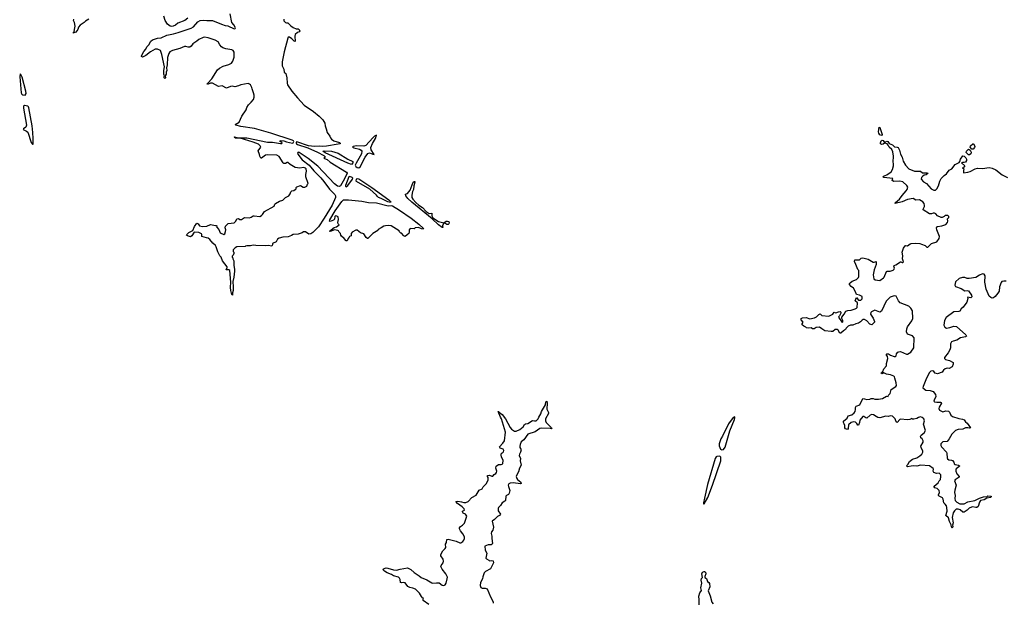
# Model space of a CAD drawing. Extents: x 2239781 to 2394849, y 665654 to 770575.
# Tile 101 of 147: x 2361545 to 2377745, y 693149 to 702729. Entities that reach past the tile are written whole.
import ezdxf

# ---------------------------------------------------------------- set-up
doc = ezdxf.new("R2010")
doc.units = 0

msp = doc.modelspace()

# ---------------------------------------------------------------- linework, layer by layer
at = {"layer": '0CON10XD'}
for points in [[(2365861, 701971), (2365893, 701915), (2365894, 701865), (2365922, 701842), (2365932, 701822), (2365942, 701775), (2365945, 701685), (2365954, 701655), (2366025, 701553), (2366115, 701445), (2366228, 701325), (2366381, 701221), (2366472, 701142), (2366531, 701081), (2366564, 701025), (2366569, 700985), (2366590, 700935), (2366603, 700875), (2366650, 700815), (2366658, 700785), (2366673, 700765), (2366715, 700737), (2366807, 700707), (2366823, 700695), (2366810, 700685), (2366785, 700680), (2366595, 700648), (2366534, 700644), (2366485, 700651), (2366395, 700641), (2366295, 700653), (2366105, 700719), (2366094, 700716), (2366093, 700703), (2366101, 700685), (2366115, 700674), (2366284, 700624), (2366445, 700551), (2366550, 700495), (2366570, 700475), (2366568, 700462), (2366550, 700455), (2366560, 700445), (2366605, 700430), (2366655, 700387), (2366923, 700223), (2366932, 700205), (2366888, 700112), (2366825, 699996), (2366805, 699984), (2366775, 699992), (2366725, 700032), (2366449, 700319), (2366292, 700445), (2366145, 700547), (2366125, 700550), (2366115, 700535), (2366120, 700515), (2366195, 700426), (2366309, 700339), (2366383, 700243), (2366498, 700128), (2366548, 700068), (2366642, 699942), (2366731, 699855), (2366742, 699835), (2366740, 699805), (2366685, 699677), (2366555, 699465), (2366459, 699325), (2366368, 699232), (2366335, 699208), (2366305, 699203), (2366245, 699238), (2366215, 699242), (2366190, 699225), (2366125, 699203), (2366045, 699197), (2366015, 699178), (2365965, 699160), (2365875, 699152), (2365813, 699137), (2365785, 699120), (2365763, 699077), (2365705, 699048), (2365703, 699025), (2365693, 699007), (2365635, 699013), (2365585, 699008), (2365433, 699013), (2365385, 699020), (2365345, 699008), (2365285, 699010), (2365263, 699007), (2365255, 699000), (2365115, 698992), (2365091, 698979), (2365060, 698945), (2365060, 698915), (2365067, 698907), (2365070, 698885), (2365060, 698855), (2365042, 698838), (2365040, 698825), (2365050, 698815), (2365050, 698795), (2365070, 698765), (2365068, 698685), (2365080, 698625), (2365080, 698595), (2365070, 698495), (2365052, 698425), (2365060, 698335), (2365057, 698273), (2365046, 698235), (2365045, 698200), (2365035, 698210), (2365019, 698275), (2365014, 698325), (2365019, 698415), (2365000, 698605), (2364984, 698614), (2364944, 698614), (2364960, 698655), (2364958, 698665), (2364880, 698765), (2364858, 698825), (2364840, 698845), (2364805, 698910), (2364780, 698995), (2364767, 699015), (2364725, 699053), (2364673, 699115), (2364645, 699134), (2364618, 699142), (2364540, 699165), (2364542, 699195), (2364538, 699205), (2364495, 699231), (2364415, 699234), (2364377, 699173), (2364355, 699158), (2364305, 699175), (2364291, 699185), (2364294, 699196), (2364330, 699230), (2364395, 699262), (2364422, 699328), (2364458, 699382), (2364483, 699373), (2364505, 699340), (2364555, 699330), (2364625, 699334), (2364687, 699363), (2364765, 699342), (2364777, 699347), (2364787, 699337), (2364785, 699320), (2364820, 699280), (2364844, 699225), (2364905, 699194), (2364921, 699209), (2364934, 699246), (2364938, 699275), (2364927, 699305), (2364932, 699335), (2364975, 699378), (2365075, 699390), (2365102, 699415), (2365120, 699455), (2365145, 699458), (2365165, 699442), (2365195, 699442), (2365244, 699476), (2365325, 699470), (2365351, 699479), (2365385, 699503), (2365405, 699506), (2365495, 699493), (2365525, 699508), (2365542, 699525), (2365574, 699576), (2365730, 699665), (2365742, 699695), (2365755, 699708), (2365820, 699745), (2365875, 699762), (2365920, 699805), (2365976, 699834), (2365997, 699863), (2366005, 699900), (2366023, 699917), (2366055, 699922), (2366080, 699935), (2366092, 699948), (2366092, 699968), (2366105, 699980), (2366165, 700000), (2366210, 699975), (2366237, 699973), (2366268, 699992), (2366280, 700025), (2366290, 700035), (2366252, 700145), (2366253, 700183), (2366264, 700236), (2366256, 700275), (2366245, 700287), (2366215, 700298), (2366155, 700290), (2366075, 700299), (2365996, 700346), (2365955, 700380), (2365945, 700380), (2365917, 700363), (2365893, 700363), (2365878, 700375), (2365817, 700477), (2365775, 700502), (2365615, 700509), (2365590, 700500), (2365525, 700454), (2365515, 700453), (2365495, 700482), (2365490, 700510), (2365471, 700575), (2365510, 700635), (2365504, 700655), (2365475, 700683), (2365387, 700717), (2365175, 700783), (2365095, 700778), (2365073, 700795), (2365079, 700801), (2365145, 700788), (2365285, 700784), (2365624, 700716), (2365705, 700716), (2365835, 700693), (2365860, 700695), (2365862, 700705), (2365824, 700734), (2365828, 700742), (2365890, 700735), (2365935, 700720), (2366035, 700700), (2366045, 700706), (2366053, 700725), (2366048, 700735), (2366026, 700746), (2365675, 700863), (2365410, 700940), (2365186, 700975), (2365104, 700995), (2365090, 701005), (2365155, 701045), (2365198, 701142), (2365271, 701245), (2365285, 701287), (2365309, 701331), (2365355, 701371), (2365391, 701415), (2365401, 701455), (2365401, 701485), (2365394, 701525), (2365370, 701590), (2365364, 701615), (2365343, 701655), (2365325, 701671), (2365305, 701678), (2365185, 701659), (2365145, 701641), (2365085, 701627), (2365043, 701633), (2365015, 701630), (2364945, 701603), (2364875, 701642), (2364815, 701628), (2364720, 701685), (2364684, 701686), (2364634, 701665), (2364631, 701675), (2364638, 701685), (2364706, 701755), (2364799, 701905), (2364835, 701932), (2364895, 701962), (2364987, 701993), (2365032, 702015), (2365053, 702045), (2365076, 702115), (2365076, 702195), (2365060, 702220), (2365035, 702234), (2364935, 702251), (2364885, 702267), (2364863, 702283), (2364836, 702315), (2364810, 702365), (2364760, 702390), (2364645, 702431), (2364585, 702439), (2364565, 702436), (2364490, 702405), (2364462, 702378), (2364396, 702334), (2364365, 702292), (2364345, 702278), (2364317, 702277), (2364279, 702289), (2364255, 702290), (2364180, 702255), (2364058, 702222), (2364015, 702200), (2363999, 702175), (2363977, 702105), (2363974, 701985), (2363962, 701935), (2363966, 701895), (2363957, 701865), (2363957, 701835), (2363940, 701805), (2363946, 701774), (2363935, 701760), (2363922, 701775), (2363923, 701797), (2363930, 701805), (2363918, 701835), (2363917, 701895), (2363927, 701953), (2363886, 702155), (2363863, 702223), (2363815, 702246), (2363775, 702242), (2363695, 702202), (2363618, 702142), (2363565, 702113), (2363548, 702125), (2363550, 702135), (2363586, 702204), (2363618, 702245), (2363637, 702283), (2363668, 702315), (2363702, 702375), (2363732, 702398), (2363810, 702425), (2363875, 702433), (2363965, 702477), (2364075, 702497), (2364155, 702519), (2364365, 702588), (2364405, 702609), (2364478, 702692), (2364515, 702718), (2364575, 702721), (2364625, 702713), (2364715, 702714), (2364865, 702654), (2364925, 702636), (2364970, 702630), (2365075, 702580), (2365088, 702582), (2365098, 702595), (2365068, 702645), (2365037, 702685), (2365010, 702825)], [(2364313, 702755), (2364264, 702716), (2364145, 702669), (2364109, 702641), (2364069, 702621), (2364045, 702616), (2364020, 702620), (2363977, 702655), (2363940, 702715), (2363918, 702785)], [(2362685, 702737), (2362630, 702705), (2362605, 702680), (2362541, 702639), (2362514, 702606), (2362500, 702565), (2362467, 702523), (2362420, 702505), (2362439, 702531), (2362449, 702565), (2362457, 702625), (2362448, 702685), (2362432, 702715), (2362437, 702737)], [(2365890, 702735), (2365892, 702712), (2365920, 702685), (2365935, 702678), (2365955, 702678), (2366005, 702627), (2366045, 702598), (2366095, 702578), (2366125, 702576), (2366145, 702568), (2366152, 702545), (2366145, 702531), (2366115, 702520), (2366080, 702485), (2366073, 702457), (2366080, 702370), (2366062, 702375), (2366023, 702415), (2365985, 702442), (2365965, 702444), (2365955, 702426), (2365895, 702202), (2365865, 702035), (2365861, 701971)], [(2361635, 701490), (2361650, 701515), (2361644, 701555), (2361585, 701782), (2361565, 701830), (2361555, 701836), (2361545, 701790), (2361570, 701525), (2361580, 701505), (2361595, 701495), (2361635, 701490)], [(2361755, 700682), (2361765, 700683), (2361769, 700775), (2361763, 700875), (2361750, 700985), (2361698, 701278), (2361692, 701295), (2361679, 701309), (2361625, 701319), (2361608, 701305), (2361606, 701275), (2361656, 700994), (2361648, 700962), (2361607, 700935), (2361602, 700925), (2361658, 700898), (2361678, 700878), (2361735, 700710), (2361755, 700682)], [(2367125, 700295), (2367145, 700311), (2367231, 700469), (2367271, 700529), (2367298, 700538), (2367358, 700515), (2367376, 700514), (2367327, 700587), (2367320, 700625), (2367349, 700691), (2367397, 700775), (2367415, 700830), (2367385, 700815), (2367355, 700787), (2367241, 700659), (2367205, 700649), (2367084, 700654), (2367034, 700645), (2367019, 700635), (2367045, 700620), (2367138, 700598), (2367164, 700584), (2367177, 700565), (2367167, 700523), (2367081, 700369), (2367067, 700335), (2367073, 700315), (2367095, 700299), (2367125, 700295)], [(2375725, 700824), (2375698, 700835), (2375680, 700865), (2375677, 700885), (2375685, 700960), (2375697, 700955), (2375735, 700840), (2375735, 700830), (2375725, 700824)], [(2375326, 698146), (2375349, 698119), (2375385, 698117), (2375405, 698136), (2375407, 698177), (2375365, 698199), (2375312, 698212), (2375297, 698255), (2375263, 698313), (2375225, 698342), (2375198, 698375), (2375198, 698392), (2375207, 698403), (2375242, 698428), (2375313, 698457), (2375345, 698490), (2375352, 698508), (2375350, 698605), (2375335, 698620), (2375301, 698701), (2375283, 698755), (2375285, 698780), (2375365, 698782), (2375392, 698808), (2375415, 698812), (2375503, 698793), (2375585, 698744), (2375605, 698741), (2375635, 698750), (2375636, 698705), (2375602, 698618), (2375586, 698535), (2375596, 698466), (2375620, 698450), (2375695, 698442), (2375755, 698482), (2375766, 698494), (2375805, 698588), (2375817, 698593), (2375870, 698595), (2375915, 698610), (2375933, 698625), (2375938, 698645), (2375926, 698675), (2375933, 698687), (2375959, 698695), (2376035, 698748), (2376045, 698748), (2376065, 698734), (2376075, 698735), (2376084, 698745), (2376070, 698795), (2376074, 698845), (2376067, 698905), (2376086, 698974), (2376115, 699011), (2376125, 699016), (2376155, 699011), (2376195, 699044), (2376211, 699049), (2376285, 699056), (2376355, 699050), (2376385, 699040), (2376443, 699013), (2376470, 698990), (2376485, 698988), (2376545, 699047), (2376633, 699077), (2376671, 699129), (2376680, 699165), (2376633, 699275), (2376632, 699305), (2376640, 699325), (2376645, 699330), (2376715, 699338), (2376785, 699362), (2376810, 699395), (2376818, 699415), (2376810, 699455), (2376830, 699475), (2376830, 699495), (2376818, 699508), (2376775, 699510), (2376755, 699490), (2376725, 699478), (2376705, 699478), (2376645, 699502), (2376618, 699538), (2376595, 699548), (2376575, 699547), (2376545, 699534), (2376514, 699534), (2376412, 699602), (2376408, 699615), (2376419, 699635), (2376431, 699655), (2376435, 699675), (2376426, 699705), (2376405, 699732), (2376349, 699769), (2376292, 699762), (2376246, 699786), (2376155, 699771), (2376065, 699736), (2375952, 699705), (2375950, 699715), (2375957, 699725), (2376020, 699775), (2376065, 699838), (2376133, 699915), (2376147, 699935), (2376157, 699975), (2376142, 700005), (2376075, 700063), (2376025, 700071), (2375925, 700070), (2375898, 700085), (2375910, 700115), (2375764, 700134), (2375748, 700145), (2375755, 700157), (2375811, 700179), (2375882, 700225), (2375907, 700265), (2375922, 700325), (2375923, 700365), (2375917, 700385), (2375920, 700485), (2375911, 700555), (2375893, 700595), (2375853, 700635), (2375837, 700667), (2375820, 700685), (2375775, 700698), (2375750, 700680), (2375725, 700678), (2375711, 700685), (2375708, 700705), (2375718, 700735), (2375735, 700746), (2375750, 700740), (2375775, 700712), (2375815, 700730), (2375828, 700728), (2375851, 700691), (2375905, 700672), (2375938, 700638), (2375985, 700634), (2376000, 700625), (2376022, 700582), (2376036, 700515), (2376066, 700466), (2376081, 700405), (2376121, 700335), (2376172, 700275), (2376265, 700240), (2376365, 700236), (2376401, 700211), (2376473, 700213), (2376490, 700205), (2376462, 700175), (2376425, 700170), (2376405, 700157), (2376385, 700132), (2376379, 700105), (2376415, 700060), (2376465, 700033), (2376542, 699945), (2376585, 699923), (2376615, 699928), (2376635, 699948), (2376661, 699999), (2376686, 700075), (2376707, 700115), (2376755, 700167), (2376796, 700194), (2376838, 700255), (2376884, 700276), (2376935, 700346), (2377000, 700380), (2377013, 700397), (2377026, 700435), (2377065, 700488), (2377085, 700483), (2377114, 700455), (2377126, 700435), (2377124, 700415), (2377105, 700387), (2377085, 700378), (2377055, 700382), (2377040, 700375), (2377098, 700325), (2377078, 700302), (2377060, 700295), (2377080, 700275), (2377072, 700242), (2377075, 700210), (2377145, 700220), (2377185, 700234), (2377264, 700276), (2377305, 700286), (2377384, 700284), (2377495, 700299), (2377545, 700288), (2377605, 700262), (2377712, 700175), (2377796, 700136)], [(2377210, 700600), (2377185, 700635), (2377188, 700655), (2377225, 700690), (2377235, 700690), (2377245, 700680), (2377259, 700645), (2377256, 700625), (2377235, 700600), (2377210, 700600)], [(2367005, 700350), (2366942, 700372), (2366571, 700541), (2366530, 700565), (2366555, 700575), (2366675, 700566), (2366786, 700536), (2366946, 700435), (2367025, 700399), (2367025, 700375), (2367005, 700350)], [(2377175, 700504), (2377155, 700507), (2377120, 700545), (2377126, 700565), (2377155, 700597), (2377167, 700596), (2377184, 700584), (2377200, 700550), (2377197, 700525), (2377175, 700504)], [(2366915, 699982), (2366945, 700003), (2367021, 700105), (2367024, 700125), (2367014, 700135), (2366975, 700152), (2366962, 700145), (2366905, 700005), (2366905, 699990), (2366915, 699982)], [(2367645, 699722), (2367603, 699733), (2367495, 699790), (2367450, 699805), (2367428, 699825), (2367416, 699845), (2367305, 699940), (2367085, 700067), (2367079, 700075), (2367085, 700107), (2367095, 700119), (2367125, 700111), (2367341, 699971), (2367617, 699767), (2367650, 699735), (2367645, 699722)], [(2368505, 699312), (2368495, 699314), (2368438, 699355), (2368333, 699453), (2367995, 699730), (2367930, 699790), (2367898, 699835), (2367895, 699858), (2367925, 699870), (2367971, 699925), (2368019, 700055), (2368035, 700069), (2368045, 700066), (2368048, 700055), (2368031, 699999), (2368026, 699935), (2368010, 699905), (2367998, 699845), (2367996, 699805), (2368015, 699775), (2368062, 699722), (2368115, 699677), (2368172, 699642), (2368235, 699574), (2368285, 699543), (2368325, 699550), (2368324, 699506), (2368342, 699472), (2368435, 699408), (2368525, 699390), (2368560, 699415), (2368585, 699416), (2368605, 699410), (2368610, 699385), (2368605, 699370), (2368595, 699362), (2368575, 699362), (2368542, 699382), (2368525, 699382), (2368500, 699345), (2368505, 699312)], [(2366935, 699090), (2366915, 699092), (2366883, 699133), (2366841, 699171), (2366828, 699188), (2366822, 699215), (2366802, 699235), (2366792, 699255), (2366778, 699265), (2366725, 699271), (2366655, 699248), (2366642, 699252), (2366720, 699310), (2366755, 699324), (2366800, 699355), (2366784, 699374), (2366777, 699395), (2366792, 699445), (2366783, 699485), (2366765, 699499), (2366743, 699505), (2366729, 699495), (2366724, 699446), (2366709, 699431), (2366651, 699411), (2366644, 699414), (2366646, 699435), (2366736, 699585), (2366845, 699739), (2366875, 699768), (2366955, 699768), (2367177, 699743), (2367283, 699723), (2367415, 699715), (2367605, 699670), (2367655, 699673), (2367677, 699667), (2367795, 699599), (2367987, 699467), (2368115, 699365), (2368188, 699295), (2368186, 699284), (2368157, 699287), (2368105, 699312), (2368052, 699308), (2368035, 699290), (2367967, 699293), (2367954, 699275), (2367954, 699235), (2367946, 699214), (2367921, 699189), (2367885, 699166), (2367864, 699174), (2367825, 699220), (2367815, 699220), (2367795, 699240), (2367790, 699255), (2367655, 699337), (2367615, 699344), (2367562, 699338), (2367535, 699332), (2367490, 699305), (2367443, 699277), (2367435, 699260), (2367357, 699213), (2367275, 699130), (2367265, 699130), (2367247, 699147), (2367210, 699205), (2367155, 699223), (2367095, 699268), (2367075, 699268), (2367017, 699233), (2367000, 699215), (2367000, 699175), (2366970, 699165), (2366968, 699152), (2366948, 699132), (2366935, 699090)], [(2377775, 698429), (2377735, 698431), (2377705, 698421), (2377692, 698405), (2377664, 698335), (2377659, 698265), (2377638, 698232), (2377594, 698176), (2377565, 698155), (2377545, 698151), (2377522, 698162), (2377498, 698185), (2377449, 698295), (2377424, 698415), (2377432, 698515), (2377415, 698546), (2377385, 698547), (2377335, 698530), (2377275, 698488), (2377165, 698473), (2377135, 698474), (2377095, 698490), (2377055, 698488), (2377005, 698474), (2376945, 698419), (2376929, 698365), (2376945, 698344), (2377035, 698311), (2377095, 698270), (2377135, 698274), (2377158, 698268), (2377208, 698198), (2377211, 698169), (2377194, 698156), (2377142, 698168), (2377147, 698145), (2377128, 698085), (2377069, 698001), (2377037, 697975), (2377015, 697937), (2376995, 697929), (2376915, 697924), (2376790, 697830), (2376764, 697785), (2376749, 697705), (2376765, 697673), (2376795, 697659), (2376848, 697665), (2376915, 697689), (2376961, 697681), (2377112, 697545), (2377121, 697525), (2377115, 697517), (2377106, 697516), (2377025, 697496), (2376963, 697457), (2376905, 697445), (2376879, 697431), (2376861, 697399), (2376860, 697335), (2376850, 697300), (2376820, 697250), (2376759, 697175), (2376760, 697155), (2376779, 697139), (2376845, 697124), (2376904, 697094), (2376904, 697065), (2376887, 697023), (2376836, 696994), (2376805, 696996), (2376775, 696989), (2376746, 696964), (2376725, 696932), (2376645, 696906), (2376606, 696915), (2376585, 696944), (2376568, 696955), (2376535, 696949), (2376512, 696925), (2376464, 696835), (2376409, 696695), (2376406, 696675), (2376455, 696636), (2376525, 696634), (2376575, 696616), (2376613, 696565), (2376619, 696535), (2376589, 696475), (2376587, 696455), (2376596, 696446), (2376635, 696438), (2376695, 696439), (2376708, 696435), (2376714, 696425), (2376671, 696359), (2376668, 696335), (2376680, 696310), (2376701, 696295), (2376735, 696282), (2376785, 696295), (2376829, 696289), (2376845, 696275), (2376865, 696226), (2376893, 696203), (2376995, 696169), (2377055, 696162), (2377085, 696148), (2377107, 696117), (2377132, 696095), (2377188, 696015), (2377175, 696010), (2377145, 696020), (2377105, 696017), (2377065, 695998), (2376985, 695989), (2376945, 695974), (2376881, 695915), (2376836, 695834), (2376806, 695794), (2376735, 695787), (2376715, 695773), (2376702, 695755), (2376702, 695725), (2376713, 695703), (2376792, 695615), (2376802, 695595), (2376803, 695525), (2376812, 695505), (2376835, 695492), (2376875, 695488), (2376895, 695478), (2376913, 695453), (2376922, 695425), (2376935, 695417), (2376994, 695404), (2377007, 695395), (2377006, 695385), (2376997, 695375), (2376956, 695345), (2376949, 695325), (2376949, 695305), (2376962, 695262), (2377002, 695215), (2377002, 695205), (2376938, 695165), (2376927, 695145), (2376951, 695075), (2376929, 694991), (2376928, 694955), (2376938, 694905), (2376931, 694855), (2376939, 694825), (2376964, 694795), (2377015, 694766), (2377085, 694766), (2377145, 694799), (2377259, 694821), (2377335, 694863), (2377405, 694883), (2377465, 694890), (2377477, 694897), (2377530, 694895), (2377528, 694882), (2377517, 694873), (2377458, 694862), (2377415, 694833), (2377355, 694823), (2377336, 694794), (2377313, 694725), (2377295, 694710), (2377275, 694707), (2377226, 694716), (2377205, 694714), (2377167, 694695), (2377136, 694664), (2377085, 694630), (2377065, 694633), (2377017, 694667), (2376985, 694682), (2376955, 694678), (2376925, 694653), (2376902, 694618), (2376887, 694545), (2376904, 694455), (2376892, 694415), (2376896, 694395), (2376885, 694370), (2376875, 694390), (2376870, 694425), (2376844, 694475), (2376829, 694535), (2376784, 694574), (2376803, 694645), (2376801, 694705), (2376792, 694735), (2376775, 694763), (2376752, 694782), (2376741, 694845), (2376730, 694865), (2376675, 694891), (2376662, 694905), (2376660, 694915), (2376679, 694955), (2376676, 694985), (2376641, 695021), (2376605, 695030), (2376592, 695045), (2376594, 695056), (2376659, 695111), (2376674, 695146), (2376695, 695170), (2376703, 695215), (2376700, 695245), (2376672, 695272), (2376632, 695268), (2376585, 695283), (2376573, 695305), (2376580, 695335), (2376575, 695350), (2376515, 695392), (2376365, 695404), (2376305, 695388), (2376255, 695392), (2376215, 695387), (2376155, 695378), (2376138, 695395), (2376158, 695415), (2376185, 695462), (2376235, 695500), (2376305, 695523), (2376355, 695556), (2376386, 695584), (2376404, 695615), (2376403, 695635), (2376376, 695695), (2376374, 695715), (2376409, 695781), (2376410, 695805), (2376395, 695838), (2376372, 695855), (2376367, 695875), (2376377, 695895), (2376426, 695935), (2376450, 695975), (2376417, 696075), (2376430, 696135), (2376420, 696165), (2376395, 696190), (2376365, 696196), (2376335, 696190), (2376305, 696170), (2376255, 696158), (2376235, 696160), (2376225, 696170), (2376193, 696157), (2376145, 696150), (2376045, 696161), (2376025, 696153), (2375985, 696104), (2375968, 696118), (2375947, 696167), (2375905, 696209), (2375875, 696214), (2375835, 696206), (2375795, 696208), (2375695, 696180), (2375662, 696185), (2375635, 696206), (2375595, 696229), (2375565, 696236), (2375536, 696224), (2375485, 696177), (2375465, 696180), (2375435, 696204), (2375415, 696204), (2375366, 696145), (2375364, 696105), (2375345, 696060), (2375335, 696060), (2375319, 696089), (2375295, 696111), (2375265, 696114), (2375225, 696106), (2375183, 696065), (2375179, 696005), (2375165, 695991), (2375135, 696001), (2375121, 696015), (2375123, 696055), (2375112, 696085), (2375098, 696105), (2375101, 696125), (2375158, 696175), (2375177, 696213), (2375235, 696232), (2375276, 696265), (2375292, 696288), (2375298, 696318), (2375296, 696354), (2375307, 696373), (2375368, 696395), (2375415, 696498), (2375445, 696496), (2375485, 696483), (2375532, 696488), (2375555, 696498), (2375585, 696498), (2375615, 696488), (2375675, 696487), (2375739, 696501), (2375805, 696536), (2375835, 696530), (2375842, 696555), (2375865, 696580), (2375882, 696648), (2375959, 696695), (2375970, 696715), (2375966, 696755), (2375943, 696833), (2375936, 696856), (2375925, 696867), (2375875, 696891), (2375805, 696898), (2375765, 696920), (2375736, 696904), (2375718, 696915), (2375725, 696928), (2375748, 696942), (2375765, 696990), (2375808, 697035), (2375808, 697075), (2375828, 697155), (2375825, 697190), (2375802, 697225), (2375810, 697235), (2375840, 697235), (2375874, 697214), (2375935, 697190), (2375955, 697190), (2375968, 697202), (2375970, 697235), (2375991, 697259), (2376011, 697269), (2376035, 697270), (2376135, 697228), (2376155, 697228), (2376205, 697264), (2376257, 697333), (2376264, 697495), (2376235, 697529), (2376155, 697560), (2376134, 697595), (2376139, 697645), (2376151, 697679), (2376224, 697775), (2376238, 697815), (2376235, 697940), (2376206, 697986), (2376175, 698016), (2376033, 698073), (2376003, 698103), (2375965, 698180), (2375945, 698186), (2375915, 698182), (2375865, 698164), (2375800, 698100), (2375723, 697937), (2375695, 697922), (2375615, 697953), (2375560, 697925), (2375551, 697915), (2375544, 697884), (2375585, 697820), (2375610, 697765), (2375610, 697755), (2375567, 697713), (2375535, 697720), (2375483, 697775), (2375445, 697800), (2375425, 697799), (2375405, 697786), (2375381, 697759), (2375345, 697736), (2375305, 697730), (2375255, 697704), (2375214, 697706), (2375175, 697688), (2375144, 697656), (2375133, 697637), (2375100, 697615), (2375055, 697572), (2375040, 697575), (2375013, 697623), (2374995, 697632), (2374965, 697632), (2374925, 697603), (2374895, 697600), (2374795, 697610), (2374742, 697648), (2374705, 697672), (2374650, 697665), (2374615, 697647), (2374588, 697648), (2374565, 697662), (2374525, 697658), (2374493, 697663), (2374480, 697675), (2374445, 697690), (2374422, 697712), (2374420, 697725), (2374436, 697756), (2374403, 697795), (2374400, 697805), (2374405, 697817), (2374425, 697828), (2374485, 697829), (2374545, 697811), (2374623, 697827), (2374657, 697843), (2374695, 697883), (2374715, 697890), (2374745, 697863), (2374858, 697852), (2374926, 697884), (2374945, 697917), (2374975, 697908), (2375015, 697923), (2375045, 697928), (2375057, 697917), (2375058, 697905), (2375035, 697860), (2375022, 697848), (2375020, 697835), (2375075, 697750), (2375088, 697762), (2375090, 697785), (2375072, 697815), (2375072, 697835), (2375110, 697885), (2375136, 697934), (2375171, 697949), (2375225, 697954), (2375291, 697975), (2375315, 697984), (2375324, 697995), (2375329, 698075), (2375292, 698105), (2375312, 698158), (2375326, 698146)], [(2368275, 693113), (2368185, 693180), (2368182, 693198), (2368190, 693215), (2368175, 693220), (2368154, 693244), (2368125, 693300), (2368055, 693364), (2368015, 693382), (2367965, 693393), (2367930, 693410), (2367885, 693468), (2367855, 693472), (2367825, 693467), (2367812, 693472), (2367804, 693525), (2367793, 693545), (2367775, 693559), (2367695, 693581), (2367665, 693606), (2367593, 693633), (2367545, 693659), (2367528, 693685), (2367531, 693699), (2367575, 693714), (2367602, 693712), (2367693, 693683), (2367745, 693676), (2367805, 693693), (2367925, 693713), (2367978, 693688), (2368035, 693638), (2368116, 693586), (2368152, 693555), (2368245, 693517), (2368325, 693468), (2368345, 693463), (2368405, 693471), (2368445, 693468), (2368495, 693430), (2368525, 693427), (2368543, 693437), (2368560, 693465), (2368581, 693535), (2368584, 693564), (2368559, 693615), (2368494, 693694), (2368473, 693735), (2368477, 693755), (2368510, 693795), (2368520, 693825), (2368513, 693855), (2368476, 693915), (2368474, 693935), (2368505, 693993), (2368548, 694035), (2368555, 694050), (2368553, 694105), (2368566, 694134), (2368575, 694182), (2368595, 694189), (2368685, 694164), (2368725, 694156), (2368785, 694129), (2368805, 694128), (2368835, 694146), (2368855, 694170), (2368866, 694195), (2368862, 694225), (2368836, 694276), (2368796, 694326), (2368782, 694355), (2368782, 694375), (2368797, 694393), (2368832, 694415), (2368865, 694450), (2368900, 694565), (2368880, 694595), (2368844, 694614), (2368828, 694635), (2368832, 694645), (2368862, 694665), (2368860, 694685), (2368827, 694717), (2368750, 694775), (2368722, 694805), (2368756, 694814), (2368815, 694803), (2368855, 694788), (2368885, 694787), (2368925, 694807), (2368985, 694870), (2369055, 694910), (2369107, 694993), (2369153, 695017), (2369172, 695045), (2369228, 695102), (2369252, 695165), (2369252, 695202), (2369242, 695215), (2369240, 695235), (2369275, 695237), (2369314, 695224), (2369330, 695225), (2369351, 695249), (2369377, 695265), (2369390, 695285), (2369393, 695303), (2369380, 695355), (2369385, 695388), (2369425, 695412), (2369465, 695417), (2369493, 695427), (2369498, 695485), (2369473, 695535), (2369468, 695575), (2369475, 695600), (2369490, 695605), (2369505, 695620), (2369510, 695645), (2369498, 695665), (2369452, 695685), (2369438, 695705), (2369496, 695764), (2369522, 695805), (2369536, 695944), (2369474, 696164), (2369454, 696195), (2369420, 696285), (2369425, 696288), (2369438, 696268), (2369485, 696239), (2369540, 696165), (2369614, 696025), (2369638, 695995), (2369685, 695962), (2369715, 695962), (2369775, 695990), (2369828, 696032), (2369849, 696071), (2369865, 696082), (2369905, 696088), (2369984, 696136), (2370015, 696130), (2370045, 696132), (2370076, 696164), (2370089, 696195), (2370122, 696245), (2370131, 696285), (2370194, 696395), (2370204, 696445), (2370217, 696457), (2370223, 696425), (2370216, 696326), (2370247, 696267), (2370248, 696255), (2370196, 696165), (2370194, 696134), (2370207, 696105), (2370295, 696020), (2370300, 696005), (2370295, 696000), (2370275, 696008), (2370135, 696014), (2370105, 696004), (2370025, 695950), (2369905, 695911), (2369840, 695820), (2369798, 695785), (2369780, 695745), (2369774, 695714), (2369774, 695695), (2369793, 695665), (2369794, 695654), (2369784, 695615), (2369766, 695585), (2369764, 695565), (2369783, 695513), (2369782, 695472), (2369797, 695405), (2369768, 695355), (2369752, 695295), (2369717, 695235), (2369716, 695215), (2369724, 695185), (2369735, 695169), (2369793, 695125), (2369795, 695100), (2369783, 695097), (2369665, 695112), (2369615, 695107), (2369595, 695094), (2369584, 695075), (2369586, 695055), (2369612, 694985), (2369599, 694941), (2369585, 694921), (2369554, 694906), (2369546, 694895), (2369540, 694825), (2369525, 694809), (2369484, 694785), (2369458, 694742), (2369423, 694707), (2369415, 694692), (2369418, 694655), (2369458, 694595), (2369442, 694578), (2369408, 694562), (2369359, 694511), (2369318, 694485), (2369341, 694385), (2369329, 694335), (2369309, 694305), (2369302, 694282), (2369316, 694235), (2369313, 694195), (2369323, 694117), (2369318, 694105), (2369304, 694096), (2369255, 694094), (2369196, 694074), (2369202, 694005), (2369230, 693955), (2369216, 693876), (2369224, 693864), (2369264, 693844), (2369275, 693832), (2369315, 693838), (2369338, 693828), (2369343, 693797), (2369290, 693700), (2369208, 693655), (2369186, 693634), (2369163, 693565), (2369160, 693535), (2369126, 693475), (2369124, 693425), (2369135, 693392), (2369155, 693383), (2369205, 693383), (2369235, 693368), (2369289, 693239), (2369338, 693155), (2369337, 693133)], [(2373095, 695658), (2373125, 695662), (2373151, 695699), (2373231, 695969), (2373308, 696155), (2373314, 696184), (2373309, 696199), (2373285, 696187), (2373210, 696085), (2373110, 695880), (2373083, 695837), (2373052, 695755), (2373053, 695723), (2373076, 695666), (2373095, 695658)], [(2372805, 694766), (2372865, 694872), (2372946, 695074), (2373082, 695475), (2373079, 695535), (2373065, 695550), (2373015, 695545), (2373002, 695538), (2372987, 695515), (2372861, 695085), (2372811, 694861), (2372794, 694784), (2372795, 694768), (2372805, 694766)], [(2372724, 693106), (2372727, 693187), (2372720, 693250), (2372737, 693305), (2372761, 693345), (2372753, 693387), (2372770, 693465), (2372758, 693515), (2372765, 693540), (2372780, 693555), (2372769, 693615), (2372777, 693643), (2372805, 693657), (2372815, 693657), (2372831, 693645), (2372836, 693614), (2372820, 693575), (2372820, 693555), (2372848, 693538), (2372863, 693493), (2372886, 693476), (2372895, 693460), (2372898, 693405), (2372874, 693335), (2372906, 693255), (2372935, 693153), (2372954, 693125)]]:
    msp.add_lwpolyline(points, dxfattribs=at)

doc.saveas('drawing.dxf')
